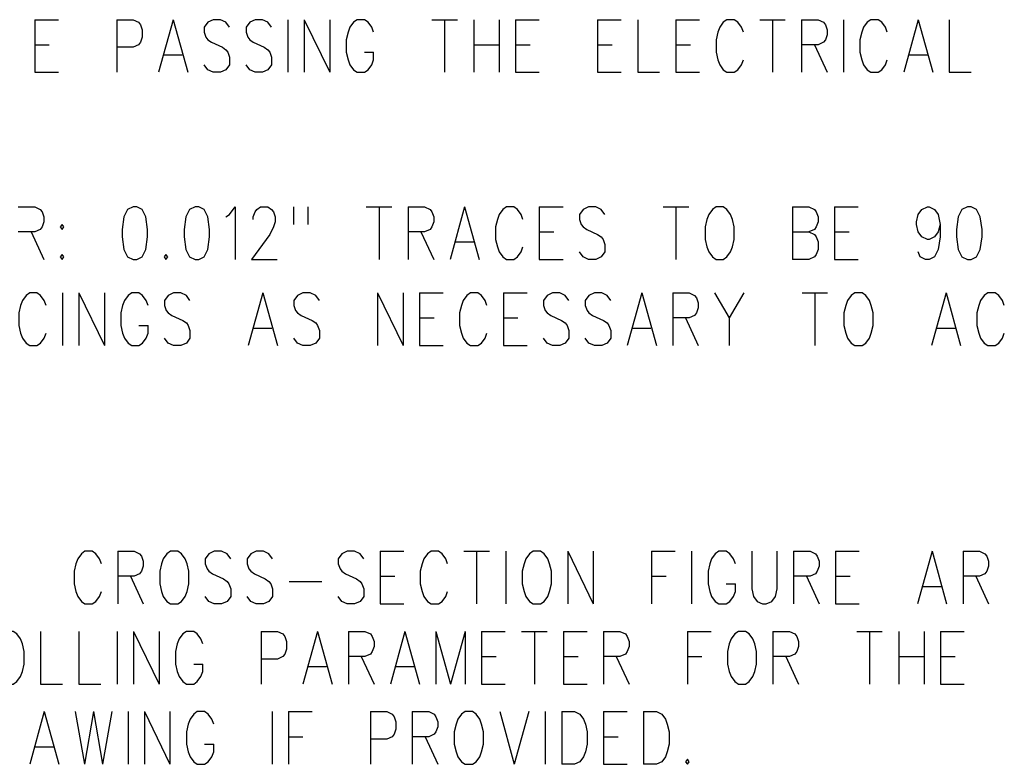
# Model space of a CAD drawing. Extents: x 2 to 38, y 4.3 to 27.6.
# Tile 19 of 33: x 9.8 to 13.7, y 18.7 to 21.7. Entities that reach past the tile are written whole.
import ezdxf

# ---------------------------------------------------------------- set-up
doc = ezdxf.new("R2010")
doc.units = 0
doc.layers.add('pho', color=1, linetype='CONTINUOUS')

msp = doc.modelspace()

# ---------------------------------------------------------------- linework, layer by layer
at = {"layer": 'pho', "color": 1}
for points in [[(9.9006, 21.65517), (9.9006, 21.44687)], [(9.9006, 21.65517), (9.99438, 21.65517)], [(10.22524, 21.65517), (10.22524, 21.44687)], [(10.22524, 21.65517), (10.29017, 21.65517), (10.31181, 21.64526), (10.31902, 21.63534), (10.32624, 21.6155), (10.32624, 21.58574), (10.31902, 21.5659), (10.31181, 21.55598), (10.29017, 21.54606), (10.22524, 21.54606)], [(10.44888, 21.65517), (10.39116, 21.44687)], [(10.44888, 21.65517), (10.50659, 21.44687)], [(10.63645, 21.65517), (10.60759, 21.65517), (10.58595, 21.64526), (10.57152, 21.62542), (10.57152, 21.60558), (10.57873, 21.58574), (10.58595, 21.57582), (10.60037, 21.5659), (10.64366, 21.54606), (10.65809, 21.53614), (10.6653, 21.52622), (10.67252, 21.50638), (10.67252, 21.47662), (10.65809, 21.45679), (10.63645, 21.44687)], [(10.67252, 21.62542), (10.65809, 21.64526), (10.63645, 21.65517)], [(10.83844, 21.62542), (10.82401, 21.64526), (10.80237, 21.65517), (10.77351, 21.65517), (10.75187, 21.64526), (10.73744, 21.62542), (10.73744, 21.60558), (10.74466, 21.58574), (10.75187, 21.57582), (10.7663, 21.5659), (10.80958, 21.54606), (10.82401, 21.53614), (10.83123, 21.52622), (10.83844, 21.50638), (10.83844, 21.47662), (10.82401, 21.45679), (10.80237, 21.44687), (10.77351, 21.44687), (10.75187, 21.45679), (10.73744, 21.47662)], [(10.90337, 21.65517), (10.90337, 21.44687)], [(10.9683, 21.65517), (10.9683, 21.44687)], [(10.9683, 21.65517), (11.06929, 21.44687)], [(11.06929, 21.65517), (11.06929, 21.44687)], [(11.24243, 21.60558), (11.23522, 21.62542), (11.22079, 21.64526), (11.20636, 21.65517), (11.17751, 21.65517), (11.16308, 21.64526), (11.14865, 21.62542), (11.14144, 21.60558), (11.13422, 21.57582), (11.13422, 21.52622), (11.14144, 21.49646), (11.14865, 21.47662), (11.16308, 21.45679), (11.17751, 21.44687), (11.20636, 21.44687), (11.22079, 21.45679), (11.23522, 21.47662), (11.24243, 21.49646), (11.24243, 21.52622)], [(11.47329, 21.65517), (11.57429, 21.65517)], [(11.52379, 21.65517), (11.52379, 21.44687)], [(11.63921, 21.65517), (11.63921, 21.44687)], [(11.74021, 21.65517), (11.74021, 21.44687)], [(11.80514, 21.65517), (11.80514, 21.44687)], [(11.80514, 21.65517), (11.89892, 21.65517)], [(12.12978, 21.65517), (12.12978, 21.44687)], [(12.12978, 21.65517), (12.22356, 21.65517)], [(12.28849, 21.65517), (12.28849, 21.44687), (12.37506, 21.44687)], [(12.43998, 21.65517), (12.43998, 21.44687)], [(12.43998, 21.65517), (12.53377, 21.65517)], [(12.70691, 21.60558), (12.69969, 21.62542), (12.68527, 21.64526), (12.67084, 21.65517), (12.64198, 21.65517), (12.62755, 21.64526), (12.61312, 21.62542), (12.60591, 21.60558), (12.5987, 21.57582), (12.5987, 21.52622), (12.60591, 21.49646), (12.61312, 21.47662), (12.62755, 21.45679), (12.64198, 21.44687), (12.67084, 21.44687), (12.68527, 21.45679), (12.69969, 21.47662), (12.70691, 21.49646)], [(12.77184, 21.65517), (12.87283, 21.65517)], [(12.82234, 21.65517), (12.82234, 21.44687)], [(12.93776, 21.65517), (12.93776, 21.44687)], [(12.93776, 21.65517), (13.00269, 21.65517), (13.02433, 21.64526), (13.03155, 21.63534), (13.03876, 21.6155), (13.03876, 21.59566), (13.03155, 21.57582), (13.02433, 21.5659), (13.00269, 21.55598), (12.93776, 21.55598)], [(13.10369, 21.65517), (13.10369, 21.44687)], [(13.27683, 21.60558), (13.26961, 21.62542), (13.25518, 21.64526), (13.24076, 21.65517), (13.2119, 21.65517), (13.19747, 21.64526), (13.18304, 21.62542), (13.17583, 21.60558), (13.16861, 21.57582), (13.16861, 21.52622), (13.17583, 21.49646), (13.18304, 21.47662), (13.19747, 21.45679), (13.2119, 21.44687), (13.24076, 21.44687), (13.25518, 21.45679), (13.26961, 21.47662), (13.27683, 21.49646)], [(13.39947, 21.65517), (13.34175, 21.44687)], [(13.39947, 21.65517), (13.45718, 21.44687)], [(13.52211, 21.65517), (13.52211, 21.44687), (13.60868, 21.44687)], [(9.9006, 21.55598), (9.95831, 21.55598)], [(11.20636, 21.52622), (11.24243, 21.52622)], [(11.63921, 21.55598), (11.74021, 21.55598)], [(11.80514, 21.55598), (11.86285, 21.55598)], [(12.12978, 21.55598), (12.18749, 21.55598)], [(12.43998, 21.55598), (12.4977, 21.55598)], [(12.98826, 21.55598), (13.03876, 21.44687)], [(10.41281, 21.5163), (10.48495, 21.5163)], [(13.3634, 21.5163), (13.43554, 21.5163)], [(9.9006, 21.44687), (9.99438, 21.44687)], [(10.63645, 21.44687), (10.60759, 21.44687), (10.58595, 21.45679), (10.57152, 21.47662)], [(11.80514, 21.44687), (11.89892, 21.44687)], [(12.12978, 21.44687), (12.22356, 21.44687)], [(12.43998, 21.44687), (12.53377, 21.44687)], [(9.83567, 20.91452), (9.9006, 20.91452), (9.92224, 20.9046), (9.92946, 20.89468), (9.93667, 20.87484), (9.93667, 20.855), (9.92946, 20.83517), (9.92224, 20.82525), (9.9006, 20.81533), (9.83567, 20.81533)], [(10.29017, 20.91452), (10.26852, 20.9046), (10.25409, 20.87484), (10.24688, 20.82525), (10.24688, 20.79549), (10.25409, 20.74589), (10.26852, 20.71613), (10.29017, 20.70621), (10.30459, 20.70621), (10.32624, 20.71613), (10.34066, 20.74589), (10.34788, 20.79549), (10.34788, 20.82525), (10.34066, 20.87484), (10.32624, 20.9046), (10.30459, 20.91452), (10.29017, 20.91452)], [(10.53545, 20.91452), (10.5138, 20.9046), (10.49938, 20.87484), (10.49216, 20.82525), (10.49216, 20.79549), (10.49938, 20.74589), (10.5138, 20.71613), (10.53545, 20.70621), (10.54988, 20.70621), (10.57152, 20.71613), (10.58595, 20.74589), (10.59316, 20.79549), (10.59316, 20.82525), (10.58595, 20.87484), (10.57152, 20.9046), (10.54988, 20.91452), (10.53545, 20.91452)], [(10.65809, 20.87484), (10.67252, 20.88476), (10.69416, 20.91452), (10.69416, 20.70621)], [(10.7663, 20.86492), (10.7663, 20.87484), (10.77351, 20.89468), (10.78073, 20.9046), (10.79516, 20.91452), (10.82401, 20.91452), (10.83844, 20.9046), (10.84566, 20.89468), (10.85287, 20.87484), (10.85287, 20.855), (10.84566, 20.83517), (10.83123, 20.80541), (10.75909, 20.70621), (10.86008, 20.70621)], [(10.92501, 20.91452), (10.92501, 20.84509)], [(10.98272, 20.91452), (10.98272, 20.84509)], [(11.21358, 20.91452), (11.31458, 20.91452)], [(11.26408, 20.91452), (11.26408, 20.70621)], [(11.3795, 20.91452), (11.3795, 20.70621)], [(11.3795, 20.91452), (11.44443, 20.91452), (11.46607, 20.9046), (11.47329, 20.89468), (11.4805, 20.87484), (11.4805, 20.855), (11.47329, 20.83517), (11.46607, 20.82525), (11.44443, 20.81533), (11.3795, 20.81533)], [(11.60314, 20.91452), (11.54543, 20.70621)], [(11.60314, 20.91452), (11.66086, 20.70621)], [(11.834, 20.86492), (11.82678, 20.88476), (11.81235, 20.9046), (11.79792, 20.91452), (11.76907, 20.91452), (11.75464, 20.9046), (11.74021, 20.88476), (11.733, 20.86492), (11.72578, 20.83517), (11.72578, 20.78557), (11.733, 20.75581), (11.74021, 20.73597), (11.75464, 20.71613), (11.76907, 20.70621), (11.79792, 20.70621), (11.81235, 20.71613), (11.82678, 20.73597), (11.834, 20.75581)], [(11.89892, 20.91452), (11.89892, 20.70621)], [(11.89892, 20.91452), (11.99271, 20.91452)], [(12.15863, 20.88476), (12.1442, 20.9046), (12.12256, 20.91452), (12.09371, 20.91452), (12.07206, 20.9046), (12.05763, 20.88476), (12.05763, 20.86492), (12.06485, 20.84509), (12.07206, 20.83517), (12.08649, 20.82525), (12.12978, 20.80541), (12.1442, 20.79549), (12.15142, 20.78557), (12.15863, 20.76573), (12.15863, 20.73597), (12.1442, 20.71613), (12.12256, 20.70621), (12.09371, 20.70621), (12.07206, 20.71613), (12.05763, 20.73597)], [(12.38949, 20.91452), (12.49048, 20.91452)], [(12.43998, 20.91452), (12.43998, 20.70621)], [(12.5987, 20.91452), (12.58427, 20.9046), (12.56984, 20.88476), (12.56263, 20.86492), (12.55541, 20.83517), (12.55541, 20.78557), (12.56263, 20.75581), (12.56984, 20.73597), (12.58427, 20.71613), (12.5987, 20.70621), (12.62755, 20.70621), (12.64198, 20.71613), (12.65641, 20.73597), (12.66362, 20.75581), (12.67084, 20.78557), (12.67084, 20.83517), (12.66362, 20.86492), (12.65641, 20.88476), (12.64198, 20.9046), (12.62755, 20.91452), (12.5987, 20.91452)], [(12.90169, 20.91452), (12.90169, 20.70621)], [(12.90169, 20.91452), (12.96662, 20.91452), (12.98826, 20.9046), (12.99548, 20.89468)], [(13.06762, 20.91452), (13.06762, 20.70621)], [(13.06762, 20.91452), (13.1614, 20.91452)], [(13.48604, 20.84509), (13.47882, 20.81533), (13.4644, 20.79549), (13.44275, 20.78557), (13.43554, 20.78557), (13.4139, 20.79549), (13.39947, 20.81533), (13.39225, 20.84509), (13.39225, 20.855), (13.39947, 20.88476), (13.4139, 20.9046), (13.43554, 20.91452), (13.44275, 20.91452), (13.4644, 20.9046), (13.47882, 20.88476), (13.48604, 20.84509), (13.48604, 20.79549), (13.47882, 20.74589), (13.4644, 20.71613), (13.44275, 20.70621), (13.42832, 20.70621), (13.40668, 20.71613), (13.39947, 20.73597)], [(13.59425, 20.91452), (13.57261, 20.9046), (13.55818, 20.87484), (13.55097, 20.82525), (13.55097, 20.79549), (13.55818, 20.74589), (13.57261, 20.71613), (13.59425, 20.70621), (13.60868, 20.70621), (13.63032, 20.71613), (13.64475, 20.74589), (13.65196, 20.79549), (13.65196, 20.82525), (13.64475, 20.87484), (13.63032, 20.9046), (13.60868, 20.91452), (13.59425, 20.91452)], [(12.99548, 20.89468), (13.00269, 20.87484), (13.00269, 20.855), (12.99548, 20.83517)], [(10.00881, 20.84509), (10.0016, 20.83517), (10.00881, 20.82525), (10.01603, 20.83517), (10.00881, 20.84509)], [(12.99548, 20.83517), (12.98826, 20.82525), (12.96662, 20.81533)], [(9.88617, 20.81533), (9.93667, 20.70621)], [(11.43, 20.81533), (11.4805, 20.70621)], [(11.89892, 20.81533), (11.95664, 20.81533)], [(12.90169, 20.81533), (12.96662, 20.81533), (12.98826, 20.80541), (12.99548, 20.79549)], [(12.99548, 20.79549), (13.00269, 20.77565), (13.00269, 20.74589), (12.99548, 20.72605)], [(13.06762, 20.81533), (13.12533, 20.81533)], [(11.56707, 20.77565), (11.63921, 20.77565)], [(10.00881, 20.72605), (10.0016, 20.71613), (10.00881, 20.70621), (10.01603, 20.71613), (10.00881, 20.72605)], [(10.42002, 20.72605), (10.41281, 20.71613), (10.42002, 20.70621), (10.42723, 20.71613), (10.42002, 20.72605)], [(11.89892, 20.70621), (11.99271, 20.70621)], [(12.99548, 20.72605), (12.98826, 20.71613), (12.96662, 20.70621), (12.90169, 20.70621)], [(13.06762, 20.70621), (13.1614, 20.70621)], [(9.94562, 20.52422), (9.9384, 20.54406), (9.92397, 20.5639), (9.90955, 20.57382), (9.88069, 20.57382), (9.86626, 20.5639), (9.85183, 20.54406), (9.84462, 20.52422), (9.8374, 20.49446), (9.8374, 20.44487), (9.84462, 20.41511), (9.85183, 20.39527), (9.86626, 20.37543), (9.88069, 20.36551), (9.90955, 20.36551), (9.92397, 20.37543), (9.9384, 20.39527), (9.94562, 20.41511)], [(10.01054, 20.57382), (10.01054, 20.36551)], [(10.07547, 20.57382), (10.07547, 20.36551)], [(10.07547, 20.57382), (10.17647, 20.36551)], [(10.17647, 20.57382), (10.17647, 20.36551)], [(10.34961, 20.52422), (10.3424, 20.54406), (10.32797, 20.5639), (10.31354, 20.57382), (10.28468, 20.57382), (10.27025, 20.5639), (10.25583, 20.54406), (10.24861, 20.52422), (10.2414, 20.49446), (10.2414, 20.44487), (10.24861, 20.41511), (10.25583, 20.39527), (10.27025, 20.37543), (10.28468, 20.36551), (10.31354, 20.36551), (10.32797, 20.37543), (10.3424, 20.39527), (10.34961, 20.41511), (10.34961, 20.44487)], [(10.51554, 20.54406), (10.50111, 20.5639), (10.47946, 20.57382), (10.45061, 20.57382), (10.42897, 20.5639), (10.41454, 20.54406), (10.41454, 20.52422), (10.42175, 20.50438), (10.42897, 20.49446), (10.44339, 20.48455), (10.48668, 20.46471), (10.50111, 20.45479), (10.50832, 20.44487), (10.51554, 20.42503), (10.51554, 20.39527), (10.50111, 20.37543), (10.47946, 20.36551), (10.45061, 20.36551), (10.42897, 20.37543), (10.41454, 20.39527)], [(10.8041, 20.57382), (10.74639, 20.36551)], [(10.8041, 20.57382), (10.86182, 20.36551)], [(11.02774, 20.54406), (11.01331, 20.5639), (10.99167, 20.57382), (10.96281, 20.57382), (10.94117, 20.5639), (10.92674, 20.54406), (10.92674, 20.52422), (10.93396, 20.50438), (10.94117, 20.49446), (10.9556, 20.48455), (10.99888, 20.46471), (11.01331, 20.45479), (11.02053, 20.44487), (11.02774, 20.42503), (11.02774, 20.39527), (11.01331, 20.37543), (10.99167, 20.36551), (10.96281, 20.36551), (10.94117, 20.37543), (10.92674, 20.39527)], [(11.25859, 20.57382), (11.25859, 20.36551)], [(11.25859, 20.57382), (11.35959, 20.36551)], [(11.35959, 20.57382), (11.35959, 20.36551)], [(11.42452, 20.57382), (11.42452, 20.36551)], [(11.42452, 20.57382), (11.5183, 20.57382)], [(11.69144, 20.52422), (11.68423, 20.54406), (11.6698, 20.5639), (11.65537, 20.57382), (11.62652, 20.57382), (11.61209, 20.5639), (11.59766, 20.54406), (11.59045, 20.52422), (11.58323, 20.49446), (11.58323, 20.44487), (11.59045, 20.41511), (11.59766, 20.39527), (11.61209, 20.37543), (11.62652, 20.36551), (11.65537, 20.36551), (11.6698, 20.37543), (11.68423, 20.39527), (11.69144, 20.41511)], [(11.75637, 20.57382), (11.75637, 20.36551)], [(11.75637, 20.57382), (11.85016, 20.57382)], [(12.01608, 20.54406), (12.00165, 20.5639), (11.98001, 20.57382), (11.95115, 20.57382), (11.92951, 20.5639), (11.91508, 20.54406), (11.91508, 20.52422), (11.9223, 20.50438), (11.92951, 20.49446), (11.94394, 20.48455), (11.98722, 20.46471), (12.00165, 20.45479), (12.00887, 20.44487), (12.01608, 20.42503), (12.01608, 20.39527), (12.00165, 20.37543), (11.98001, 20.36551), (11.95115, 20.36551), (11.92951, 20.37543), (11.91508, 20.39527)], [(12.18201, 20.54406), (12.16758, 20.5639), (12.14594, 20.57382), (12.11708, 20.57382), (12.09544, 20.5639), (12.08101, 20.54406), (12.08101, 20.52422), (12.08822, 20.50438), (12.09544, 20.49446), (12.10986, 20.48455), (12.15315, 20.46471), (12.16758, 20.45479), (12.17479, 20.44487), (12.18201, 20.42503), (12.18201, 20.39527), (12.16758, 20.37543), (12.14594, 20.36551), (12.11708, 20.36551), (12.09544, 20.37543), (12.08101, 20.39527)], [(12.30465, 20.57382), (12.24693, 20.36551)], [(12.30465, 20.57382), (12.36236, 20.36551)], [(12.42729, 20.57382), (12.42729, 20.36551)], [(12.42729, 20.57382), (12.49222, 20.57382), (12.51386, 20.5639), (12.52107, 20.55398), (12.52829, 20.53414), (12.52829, 20.5143), (12.52107, 20.49446), (12.51386, 20.48455), (12.49222, 20.47463), (12.42729, 20.47463)], [(12.59321, 20.57382), (12.65093, 20.47463), (12.65093, 20.36551)], [(12.70864, 20.57382), (12.65093, 20.47463)], [(12.93949, 20.57382), (13.04049, 20.57382)], [(12.98999, 20.57382), (12.98999, 20.36551)], [(13.1487, 20.57382), (13.13428, 20.5639), (13.11985, 20.54406), (13.11263, 20.52422), (13.10542, 20.49446), (13.10542, 20.44487), (13.11263, 20.41511), (13.11985, 20.39527), (13.13428, 20.37543), (13.1487, 20.36551), (13.17756, 20.36551), (13.19199, 20.37543), (13.20642, 20.39527), (13.21363, 20.41511), (13.22085, 20.44487), (13.22085, 20.49446), (13.21363, 20.52422), (13.20642, 20.54406), (13.19199, 20.5639), (13.17756, 20.57382), (13.1487, 20.57382)], [(13.50941, 20.57382), (13.4517, 20.36551)], [(13.50941, 20.57382), (13.56712, 20.36551)], [(13.74026, 20.52422), (13.73305, 20.54406), (13.71862, 20.5639), (13.70419, 20.57382), (13.67534, 20.57382), (13.66091, 20.5639), (13.64648, 20.54406), (13.63927, 20.52422), (13.63205, 20.49446), (13.63205, 20.44487), (13.63927, 20.41511), (13.64648, 20.39527), (13.66091, 20.37543), (13.67534, 20.36551), (13.70419, 20.36551), (13.71862, 20.37543), (13.73305, 20.39527), (13.74026, 20.41511)], [(11.42452, 20.47463), (11.48223, 20.47463)], [(11.75637, 20.47463), (11.81408, 20.47463)], [(12.47779, 20.47463), (12.52829, 20.36551)], [(10.31354, 20.44487), (10.34961, 20.44487)], [(10.76803, 20.43495), (10.84017, 20.43495)], [(12.26858, 20.43495), (12.34072, 20.43495)], [(13.47334, 20.43495), (13.54548, 20.43495)], [(11.42452, 20.36551), (11.5183, 20.36551)], [(11.75637, 20.36551), (11.85016, 20.36551)], [(10.1646, 19.5017), (10.15739, 19.52154), (10.14296, 19.54138), (10.12853, 19.5513), (10.09967, 19.5513), (10.08524, 19.54138), (10.07082, 19.52154), (10.0636, 19.5017), (10.05639, 19.47195), (10.05639, 19.42235), (10.0636, 19.39259), (10.07082, 19.37275), (10.08524, 19.35291), (10.09967, 19.34299), (10.12853, 19.34299), (10.14296, 19.35291), (10.15739, 19.37275), (10.1646, 19.39259)], [(10.22953, 19.5513), (10.22953, 19.34299)], [(10.22953, 19.5513), (10.29446, 19.5513), (10.3161, 19.54138), (10.32331, 19.53146), (10.33053, 19.51162), (10.33053, 19.49179), (10.32331, 19.47195), (10.3161, 19.46203), (10.29446, 19.45211), (10.22953, 19.45211)], [(10.43874, 19.5513), (10.42431, 19.54138), (10.40988, 19.52154), (10.40267, 19.5017), (10.39545, 19.47195), (10.39545, 19.42235), (10.40267, 19.39259), (10.40988, 19.37275), (10.42431, 19.35291), (10.43874, 19.34299), (10.4676, 19.34299), (10.48202, 19.35291), (10.49645, 19.37275), (10.50367, 19.39259), (10.51088, 19.42235), (10.51088, 19.47195), (10.50367, 19.5017), (10.49645, 19.52154), (10.48202, 19.54138), (10.4676, 19.5513), (10.43874, 19.5513)], [(10.67681, 19.52154), (10.66238, 19.54138), (10.64073, 19.5513), (10.61188, 19.5513), (10.59024, 19.54138), (10.57581, 19.52154), (10.57581, 19.5017), (10.58302, 19.48187), (10.59024, 19.47195), (10.60466, 19.46203), (10.64795, 19.44219), (10.66238, 19.43227), (10.66959, 19.42235), (10.67681, 19.40251), (10.67681, 19.37275), (10.66238, 19.35291), (10.64073, 19.34299), (10.61188, 19.34299), (10.59024, 19.35291), (10.57581, 19.37275)], [(10.84273, 19.52154), (10.8283, 19.54138), (10.80666, 19.5513), (10.7778, 19.5513), (10.75616, 19.54138), (10.74173, 19.52154), (10.74173, 19.5017), (10.74895, 19.48187), (10.75616, 19.47195), (10.77059, 19.46203), (10.81387, 19.44219), (10.8283, 19.43227), (10.83552, 19.42235), (10.84273, 19.40251), (10.84273, 19.37275), (10.8283, 19.35291), (10.80666, 19.34299), (10.7778, 19.34299), (10.75616, 19.35291), (10.74173, 19.37275)], [(11.20344, 19.52154), (11.18901, 19.54138), (11.16737, 19.5513), (11.13851, 19.5513), (11.11687, 19.54138), (11.10244, 19.52154), (11.10244, 19.5017), (11.10966, 19.48187), (11.11687, 19.47195), (11.1313, 19.46203), (11.17458, 19.44219), (11.18901, 19.43227), (11.19623, 19.42235), (11.20344, 19.40251), (11.20344, 19.37275), (11.18901, 19.35291), (11.16737, 19.34299), (11.13851, 19.34299), (11.11687, 19.35291), (11.10244, 19.37275)], [(11.26837, 19.5513), (11.26837, 19.34299)], [(11.26837, 19.5513), (11.36215, 19.5513)], [(11.53529, 19.5017), (11.52808, 19.52154), (11.51365, 19.54138), (11.49922, 19.5513), (11.47036, 19.5513), (11.45593, 19.54138), (11.44151, 19.52154), (11.43429, 19.5017), (11.42708, 19.47195), (11.42708, 19.42235), (11.43429, 19.39259), (11.44151, 19.37275), (11.45593, 19.35291), (11.47036, 19.34299), (11.49922, 19.34299), (11.51365, 19.35291), (11.52808, 19.37275), (11.53529, 19.39259)], [(11.60022, 19.5513), (11.70122, 19.5513)], [(11.65072, 19.5513), (11.65072, 19.34299)], [(11.76614, 19.5513), (11.76614, 19.34299)], [(11.87436, 19.5513), (11.85993, 19.54138), (11.8455, 19.52154), (11.83829, 19.5017), (11.83107, 19.47195), (11.83107, 19.42235), (11.83829, 19.39259), (11.8455, 19.37275), (11.85993, 19.35291), (11.87436, 19.34299), (11.90321, 19.34299), (11.91764, 19.35291), (11.93207, 19.37275), (11.93928, 19.39259), (11.9465, 19.42235), (11.9465, 19.47195), (11.93928, 19.5017), (11.93207, 19.52154), (11.91764, 19.54138), (11.90321, 19.5513), (11.87436, 19.5513)], [(12.01143, 19.5513), (12.01143, 19.34299)], [(12.01143, 19.5513), (12.11242, 19.34299)], [(12.11242, 19.5513), (12.11242, 19.34299)], [(12.34328, 19.5513), (12.34328, 19.34299)], [(12.34328, 19.5513), (12.43706, 19.5513)], [(12.50199, 19.5513), (12.50199, 19.34299)], [(12.67513, 19.5017), (12.66791, 19.52154), (12.65349, 19.54138), (12.63906, 19.5513), (12.6102, 19.5513), (12.59577, 19.54138), (12.58134, 19.52154), (12.57413, 19.5017), (12.56692, 19.47195), (12.56692, 19.42235), (12.57413, 19.39259), (12.58134, 19.37275), (12.59577, 19.35291), (12.6102, 19.34299), (12.63906, 19.34299), (12.65349, 19.35291), (12.66791, 19.37275), (12.67513, 19.39259), (12.67513, 19.42235)], [(12.74006, 19.5513), (12.74006, 19.40251), (12.74727, 19.37275), (12.7617, 19.35291), (12.78334, 19.34299), (12.79777, 19.34299), (12.81941, 19.35291), (12.83384, 19.37275), (12.84105, 19.40251), (12.84105, 19.5513)], [(12.90598, 19.5513), (12.90598, 19.34299)], [(12.90598, 19.5513), (12.97091, 19.5513), (12.99255, 19.54138), (12.99976, 19.53146), (13.00698, 19.51162), (13.00698, 19.49179), (12.99976, 19.47195), (12.99255, 19.46203), (12.97091, 19.45211), (12.90598, 19.45211)], [(13.07191, 19.5513), (13.07191, 19.34299)], [(13.07191, 19.5513), (13.16569, 19.5513)], [(13.45426, 19.5513), (13.39654, 19.34299)], [(13.45426, 19.5513), (13.51197, 19.34299)], [(13.5769, 19.5513), (13.5769, 19.34299)], [(13.5769, 19.5513), (13.64183, 19.5513)], [(13.64183, 19.5513), (13.66347, 19.54138), (13.67068, 19.53146), (13.6779, 19.51162), (13.6779, 19.49179), (13.67068, 19.47195), (13.66347, 19.46203), (13.64183, 19.45211)], [(10.28003, 19.45211), (10.33053, 19.34299)], [(10.90766, 19.43227), (11.03751, 19.43227)], [(11.26837, 19.45211), (11.32608, 19.45211)], [(12.34328, 19.45211), (12.40099, 19.45211)], [(12.63906, 19.42235), (12.67513, 19.42235)], [(12.95648, 19.45211), (13.00698, 19.34299)], [(13.07191, 19.45211), (13.12962, 19.45211)], [(13.64183, 19.45211), (13.5769, 19.45211)], [(13.6274, 19.45211), (13.6779, 19.34299)], [(13.41819, 19.41243), (13.49033, 19.41243)], [(11.26837, 19.34299), (11.36215, 19.34299)], [(13.07191, 19.34299), (13.16569, 19.34299)], [(9.78706, 19.23388), (9.77263, 19.22396), (9.7582, 19.20412), (9.75099, 19.18428), (9.74377, 19.15452), (9.74377, 19.10493), (9.75099, 19.07517), (9.7582, 19.05533), (9.77263, 19.03549), (9.78706, 19.02557), (9.81592, 19.02557), (9.83034, 19.03549), (9.84477, 19.05533), (9.85199, 19.07517), (9.8592, 19.10493), (9.8592, 19.15452), (9.85199, 19.18428), (9.84477, 19.20412), (9.83034, 19.22396), (9.81592, 19.23388), (9.78706, 19.23388)], [(9.92413, 19.23388), (9.92413, 19.02557), (10.0107, 19.02557)], [(10.07563, 19.23388), (10.07563, 19.02557), (10.1622, 19.02557)], [(10.22712, 19.23388), (10.22712, 19.02557)], [(10.29205, 19.23388), (10.29205, 19.02557)], [(10.29205, 19.23388), (10.39305, 19.02557)], [(10.39305, 19.23388), (10.39305, 19.02557)], [(10.56619, 19.18428), (10.55897, 19.20412), (10.54455, 19.22396), (10.53012, 19.23388), (10.50126, 19.23388), (10.48683, 19.22396), (10.4724, 19.20412), (10.46519, 19.18428), (10.45798, 19.15452), (10.45798, 19.10493), (10.46519, 19.07517), (10.4724, 19.05533), (10.48683, 19.03549), (10.50126, 19.02557), (10.53012, 19.02557), (10.54455, 19.03549), (10.55897, 19.05533), (10.56619, 19.07517), (10.56619, 19.10493)], [(10.79704, 19.23388), (10.79704, 19.02557)], [(10.79704, 19.23388), (10.86197, 19.23388), (10.88361, 19.22396), (10.89083, 19.21404), (10.89804, 19.1942), (10.89804, 19.16444), (10.89083, 19.1446), (10.88361, 19.13468), (10.86197, 19.12476), (10.79704, 19.12476)], [(11.02068, 19.23388), (10.96297, 19.02557)], [(11.02068, 19.23388), (11.07839, 19.02557)], [(11.14332, 19.23388), (11.14332, 19.02557)], [(11.14332, 19.23388), (11.20825, 19.23388), (11.22989, 19.22396), (11.23711, 19.21404), (11.24432, 19.1942), (11.24432, 19.17436), (11.23711, 19.15452), (11.22989, 19.1446), (11.20825, 19.13468), (11.14332, 19.13468)], [(11.36696, 19.23388), (11.30925, 19.02557)], [(11.36696, 19.23388), (11.42467, 19.02557)], [(11.4896, 19.23388), (11.4896, 19.02557)], [(11.4896, 19.23388), (11.54731, 19.02557)], [(11.60503, 19.23388), (11.54731, 19.02557)], [(11.60503, 19.23388), (11.60503, 19.02557)], [(11.66995, 19.23388), (11.66995, 19.02557)], [(11.66995, 19.23388), (11.76374, 19.23388)], [(11.82867, 19.23388), (11.92966, 19.23388)], [(11.87917, 19.23388), (11.87917, 19.02557)], [(11.99459, 19.23388), (11.99459, 19.02557)], [(11.99459, 19.23388), (12.08838, 19.23388)], [(12.1533, 19.23388), (12.1533, 19.02557)], [(12.1533, 19.23388), (12.21823, 19.23388), (12.23987, 19.22396), (12.24709, 19.21404), (12.2543, 19.1942), (12.2543, 19.17436), (12.24709, 19.15452), (12.23987, 19.1446), (12.21823, 19.13468), (12.1533, 19.13468)], [(12.48515, 19.23388), (12.48515, 19.02557)], [(12.48515, 19.23388), (12.57894, 19.23388)], [(12.68715, 19.23388), (12.67272, 19.22396), (12.65829, 19.20412), (12.65108, 19.18428), (12.64387, 19.15452), (12.64387, 19.10493), (12.65108, 19.07517), (12.65829, 19.05533), (12.67272, 19.03549), (12.68715, 19.02557), (12.71601, 19.02557), (12.73044, 19.03549), (12.74486, 19.05533), (12.75208, 19.07517), (12.75929, 19.10493), (12.75929, 19.15452), (12.75208, 19.18428), (12.74486, 19.20412), (12.73044, 19.22396), (12.71601, 19.23388), (12.68715, 19.23388)], [(12.82422, 19.23388), (12.82422, 19.02557)], [(12.82422, 19.23388), (12.88915, 19.23388), (12.91079, 19.22396), (12.918, 19.21404), (12.92522, 19.1942), (12.92522, 19.17436), (12.918, 19.15452), (12.91079, 19.1446), (12.88915, 19.13468), (12.82422, 19.13468)], [(13.15607, 19.23388), (13.25707, 19.23388)], [(13.20657, 19.23388), (13.20657, 19.02557)], [(13.322, 19.23388), (13.322, 19.02557)], [(13.423, 19.23388), (13.423, 19.02557)], [(13.48792, 19.23388), (13.48792, 19.02557)], [(13.48792, 19.23388), (13.58171, 19.23388)], [(11.19382, 19.13468), (11.24432, 19.02557)], [(11.66995, 19.13468), (11.72767, 19.13468)], [(11.99459, 19.13468), (12.05231, 19.13468)], [(12.2038, 19.13468), (12.2543, 19.02557)], [(12.48515, 19.13468), (12.54287, 19.13468)], [(12.87472, 19.13468), (12.92522, 19.02557)], [(13.322, 19.13468), (13.423, 19.13468)], [(13.48792, 19.13468), (13.54564, 19.13468)], [(10.53012, 19.10493), (10.56619, 19.10493)], [(10.98461, 19.09501), (11.05675, 19.09501)], [(11.33089, 19.09501), (11.40303, 19.09501)], [(11.66995, 19.02557), (11.76374, 19.02557)], [(11.99459, 19.02557), (12.08838, 19.02557)], [(13.48792, 19.02557), (13.58171, 19.02557)], [(9.93856, 18.91646), (9.88084, 18.70815)], [(9.93856, 18.91646), (9.99627, 18.70815)], [(10.0612, 18.91646), (10.09727, 18.70815)], [(10.13334, 18.91646), (10.09727, 18.70815)], [(10.13334, 18.91646), (10.16941, 18.70815)], [(10.20548, 18.91646), (10.16941, 18.70815)], [(10.27041, 18.91646), (10.27041, 18.70815)], [(10.33534, 18.91646), (10.33534, 18.70815)], [(10.33534, 18.91646), (10.43633, 18.70815)], [(10.43633, 18.91646), (10.43633, 18.70815)], [(10.60947, 18.86686), (10.60226, 18.8867), (10.58783, 18.90654), (10.5734, 18.91646), (10.54455, 18.91646), (10.53012, 18.90654), (10.51569, 18.8867), (10.50848, 18.86686), (10.50126, 18.8371), (10.50126, 18.7875), (10.50848, 18.75774), (10.51569, 18.73791), (10.53012, 18.71807), (10.54455, 18.70815), (10.5734, 18.70815), (10.58783, 18.71807), (10.60226, 18.73791), (10.60947, 18.75774), (10.60947, 18.7875)], [(10.84033, 18.91646), (10.84033, 18.70815)], [(10.90525, 18.91646), (10.90525, 18.70815)], [(10.90525, 18.91646), (10.99904, 18.91646)], [(11.22989, 18.91646), (11.22989, 18.70815)], [(11.22989, 18.91646), (11.29482, 18.91646), (11.31646, 18.90654), (11.32368, 18.89662), (11.33089, 18.87678), (11.33089, 18.84702), (11.32368, 18.82718), (11.31646, 18.81726), (11.29482, 18.80734), (11.22989, 18.80734)], [(11.39582, 18.91646), (11.39582, 18.70815)], [(11.39582, 18.91646), (11.46074, 18.91646), (11.48239, 18.90654), (11.4896, 18.89662), (11.49682, 18.87678), (11.49682, 18.85694), (11.4896, 18.8371), (11.48239, 18.82718), (11.46074, 18.81726), (11.39582, 18.81726)], [(11.60503, 18.91646), (11.5906, 18.90654), (11.57617, 18.8867), (11.56896, 18.86686), (11.56174, 18.8371), (11.56174, 18.7875), (11.56896, 18.75774), (11.57617, 18.73791), (11.5906, 18.71807), (11.60503, 18.70815), (11.63388, 18.70815), (11.64831, 18.71807), (11.66274, 18.73791), (11.66995, 18.75774), (11.67717, 18.7875), (11.67717, 18.8371), (11.66995, 18.86686), (11.66274, 18.8867), (11.64831, 18.90654), (11.63388, 18.91646), (11.60503, 18.91646)], [(11.7421, 18.91646), (11.79981, 18.70815)], [(11.85752, 18.91646), (11.79981, 18.70815)], [(11.92245, 18.91646), (11.92245, 18.70815)], [(11.98738, 18.91646), (11.98738, 18.70815)], [(11.98738, 18.91646), (12.03788, 18.91646), (12.05952, 18.90654), (12.07395, 18.8867), (12.08116, 18.86686), (12.08838, 18.8371), (12.08838, 18.7875), (12.08116, 18.75774), (12.07395, 18.73791), (12.05952, 18.71807), (12.03788, 18.70815), (11.98738, 18.70815)], [(12.1533, 18.91646), (12.1533, 18.70815)], [(12.1533, 18.91646), (12.24709, 18.91646)], [(12.31202, 18.91646), (12.31202, 18.70815)], [(12.31202, 18.91646), (12.36251, 18.91646), (12.38416, 18.90654), (12.39858, 18.8867), (12.4058, 18.86686), (12.41301, 18.8371), (12.41301, 18.7875), (12.4058, 18.75774), (12.39858, 18.73791), (12.38416, 18.71807), (12.36251, 18.70815), (12.31202, 18.70815)], [(10.90525, 18.81726), (10.96297, 18.81726)], [(11.44632, 18.81726), (11.49682, 18.70815)], [(12.1533, 18.81726), (12.21102, 18.81726)], [(9.90249, 18.77758), (9.97463, 18.77758)], [(10.5734, 18.7875), (10.60947, 18.7875)], [(12.48515, 18.72799), (12.47794, 18.71807), (12.48515, 18.70815), (12.49237, 18.71807), (12.48515, 18.72799)], [(12.1533, 18.70815), (12.24709, 18.70815)]]:
    msp.add_lwpolyline(points, dxfattribs=at)

doc.saveas('drawing.dxf')
